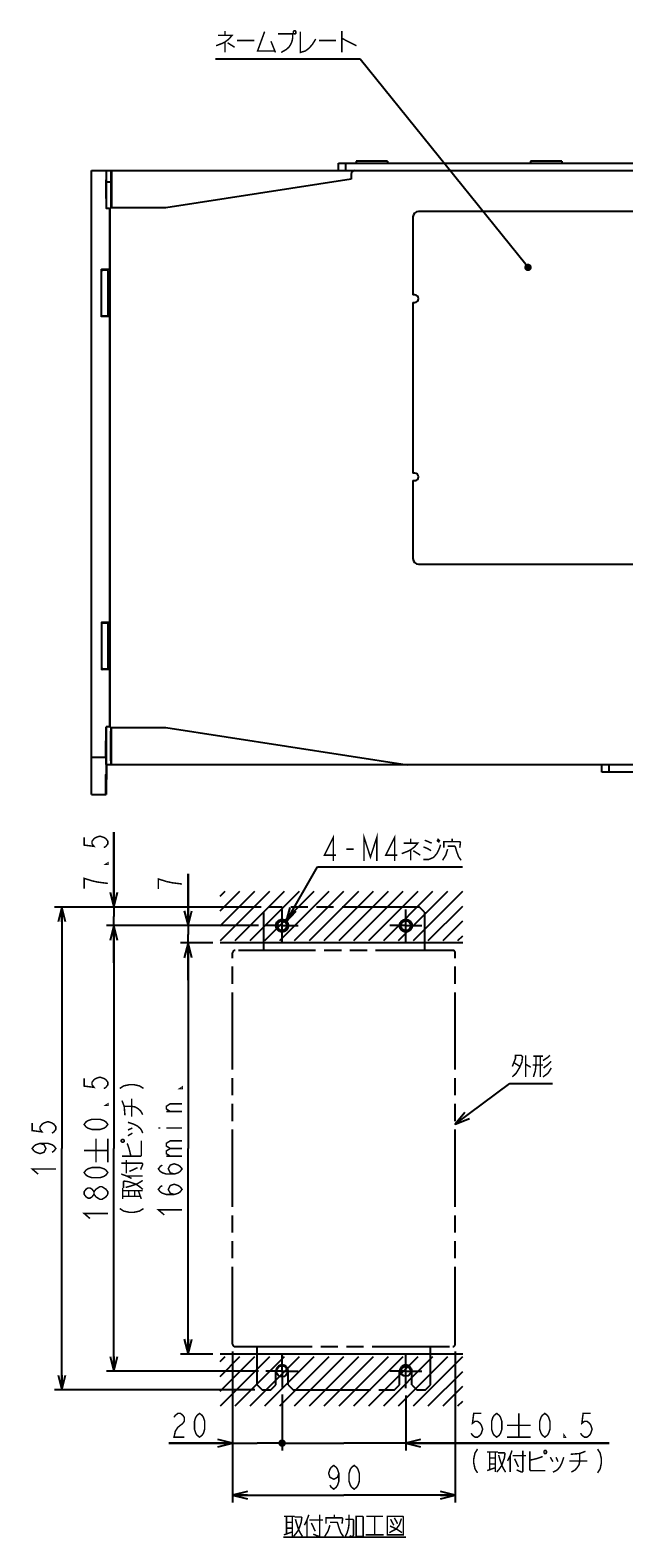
# Model space of a CAD drawing. Extents: x 58 to 816, y 33 to 569.
# Tile 1 of 22: x 58 to 218, y 66 to 472. Entities that reach past the tile are written whole.
import ezdxf

# ---------------------------------------------------------------- set-up
doc = ezdxf.new("R2010")
doc.units = 0
doc.header["$LTSCALE"] = 46.2
doc.linetypes.add('CENTER', pattern=[0.6, 0.375, -0.075, 0.075, -0.075])
doc.linetypes.add('PHANTOM', pattern=[0.8, 0.45, -0.05, 0.1, -0.05, 0.1, -0.05])
doc.layers.get('0').update_dxf_attribs({"linetype": 'CONTINUOUS'})
for name, color, linetype in [('ALL_AXIS', 7, 'CONTINUOUS'), ('ALL_DIM', 7, 'CONTINUOUS'), ('ALL_FEATURES', 7, 'CONTINUOUS'), ('ALL_NOTE', 7, 'CONTINUOUS'), ('DEFAULT_1', 7, 'CENTER'), ('DEFAULT_3', 7, 'PHANTOM')]:
    doc.layers.add(name, color=color, linetype=linetype)
doc.dimstyles.get("Standard").update_dxf_attribs({"dimtxt": 2.5, "dimasz": 2.5, "dimexe": 1.25, "dimexo": 0.625, "dimtad": 1, "dimcen": 2.5, "dimazin": 3, "dimtfac": 1, "dimtmove": 0, "dimatfit": 3})

# ---------------------------------------------------------------- blocks, each defined once
blk = doc.blocks.new('_OPEN')
at = {"color": 0, "linetype": 'BYBLOCK'}
for p, q in [((0, 0), (-1, 0.25)), ((-1, -0.25), (0, 0)), ((-1, 0), (0, 0))]:
    blk.add_line(p, q, dxfattribs=at)
blk = doc.blocks.new('*D18')
at = {"layer": 'ALL_DIM', "color": 2, "linetype": 'CONTINUOUS'}
for p, q in [((119.88, 230.67), (78.87, 230.67)), ((80.87, 230.67), (80.87, 170.67)), ((80.87, 110.67), (80.87, 170.67)), ((119.88, 110.67), (78.87, 110.67))]:
    blk.add_line(p, q, dxfattribs=at)
at = {"layer": 'ALL_DIM', "color": 2, "linetype": 'CONTINUOUS', "xscale": 4, "yscale": 4, "zscale": 4}
for p, rotation in [((80.87, 230.67), 90), ((80.87, 110.67), 270)]:
    blk.add_blockref('_OPEN', p, dxfattribs=dict(at, rotation=rotation))
blk = doc.blocks.new('*D19')
at = {"layer": 'ALL_DIM', "color": 2, "linetype": 'CONTINUOUS'}
for p, q in [((107.54, 226), (98.87, 226)), ((100.87, 226), (100.87, 170.67)), ((100.87, 115.33), (100.87, 170.67)), ((107.54, 115.33), (98.87, 115.33))]:
    blk.add_line(p, q, dxfattribs=at)
at = {"layer": 'ALL_DIM', "color": 2, "linetype": 'CONTINUOUS', "xscale": 4, "yscale": 4, "zscale": 4}
for p, rotation in [((100.87, 226), 90), ((100.87, 115.33), 270)]:
    blk.add_blockref('_OPEN', p, dxfattribs=dict(at, rotation=rotation))
blk = doc.blocks.new('*D20')
at = {"layer": 'ALL_DIM', "color": 2, "linetype": 'CONTINUOUS'}
for p, q in [((100.87, 230.67), (100.87, 244.63)), ((100.87, 244.63), (100.87, 228.33)), ((119.88, 230.67), (98.87, 230.67)), ((100.87, 216), (100.87, 228.33)), ((107.54, 226), (98.87, 226)), ((100.87, 226), (100.87, 216))]:
    blk.add_line(p, q, dxfattribs=at)
at = {"layer": 'ALL_DIM', "color": 2, "linetype": 'CONTINUOUS', "xscale": 4, "yscale": 4, "zscale": 4}
for p, rotation in [((100.87, 230.67), 270), ((100.87, 226), 90)]:
    blk.add_blockref('_OPEN', p, dxfattribs=dict(at, rotation=rotation))
blk = doc.blocks.new('_DOT')
at = {"color": 0, "linetype": 'BYBLOCK'}
blk.add_line((-0.25, 0), (-1, 0), dxfattribs=at)
at = {"color": 0, "linetype": 'BYBLOCK', "const_width": 0.25}
blk.add_lwpolyline([(-0.125, 0, 1), (0.125, 0, 1)], format="xyb", close=True, dxfattribs=at)
blk = doc.blocks.new('*D21')
at = {"layer": 'ALL_DIM', "color": 2, "linetype": 'CONTINUOUS'}
for p, q in [((126.21, 104.33), (126.21, 89.33)), ((159.54, 104.16), (159.54, 89.33)), ((126.21, 91.33), (125.71, 91.33)), ((125.71, 91.33), (142.88, 91.33)), ((214.3, 91.33), (142.88, 91.33)), ((159.54, 91.33), (214.3, 91.33))]:
    blk.add_line(p, q, dxfattribs=at)
at = {"layer": 'ALL_DIM', "color": 2, "linetype": 'CONTINUOUS', "xscale": 4, "yscale": 4, "zscale": 4}
blk.add_blockref('_DOT', (126.21, 91.33), dxfattribs=at)
at = {"layer": 'ALL_DIM', "color": 2, "linetype": 'CONTINUOUS', "xscale": 4, "yscale": 4, "zscale": 4, "rotation": 180}
blk.add_blockref('_OPEN', (159.54, 91.33), dxfattribs=at)
blk = doc.blocks.new('*D22')
at = {"layer": 'ALL_DIM', "color": 2, "linetype": 'CONTINUOUS'}
for p, q in [((120.54, 235.67), (64.87, 235.67)), ((66.87, 235.67), (66.87, 170.67)), ((66.87, 105.67), (66.87, 170.67)), ((118.87, 105.67), (64.87, 105.67))]:
    blk.add_line(p, q, dxfattribs=at)
at = {"layer": 'ALL_DIM', "color": 2, "linetype": 'CONTINUOUS', "xscale": 4, "yscale": 4, "zscale": 4}
for p, rotation in [((66.87, 235.67), 90), ((66.87, 105.67), 270)]:
    blk.add_blockref('_OPEN', p, dxfattribs=dict(at, rotation=rotation))
blk = doc.blocks.new('*D23')
at = {"layer": 'ALL_DIM', "color": 2, "linetype": 'CONTINUOUS'}
for p, q in [((80.87, 235.67), (80.87, 255.8)), ((80.87, 255.8), (80.87, 233.17)), ((120.54, 235.67), (78.87, 235.67)), ((80.87, 220.67), (80.87, 233.17)), ((119.88, 230.67), (78.87, 230.67)), ((80.87, 230.67), (80.87, 220.67))]:
    blk.add_line(p, q, dxfattribs=at)
at = {"layer": 'ALL_DIM', "color": 2, "linetype": 'CONTINUOUS', "xscale": 4, "yscale": 4, "zscale": 4}
for p, rotation in [((80.87, 235.67), 270), ((80.87, 230.67), 90)]:
    blk.add_blockref('_OPEN', p, dxfattribs=dict(at, rotation=rotation))
blk = doc.blocks.new('*D24')
at = {"layer": 'ALL_DIM', "color": 2, "linetype": 'CONTINUOUS'}
for p, q in [((112.87, 116), (112.87, 75.33)), ((172.87, 116), (172.87, 75.33)), ((112.87, 77.33), (142.87, 77.33)), ((172.87, 77.33), (142.87, 77.33))]:
    blk.add_line(p, q, dxfattribs=at)
at = {"layer": 'ALL_DIM', "color": 2, "linetype": 'CONTINUOUS', "xscale": 4, "yscale": 4, "zscale": 4, "rotation": 180}
blk.add_blockref('_OPEN', (112.87, 77.33), dxfattribs=at)
at = {"layer": 'ALL_DIM', "color": 2, "linetype": 'CONTINUOUS', "xscale": 4, "yscale": 4, "zscale": 4}
blk.add_blockref('_OPEN', (172.87, 77.33), dxfattribs=at)
blk = doc.blocks.new('*D25')
at = {"layer": 'ALL_DIM', "color": 2, "linetype": 'CONTINUOUS'}
for p, q in [((112.87, 116), (112.87, 89.33)), ((126.21, 104.46), (126.21, 89.33)), ((112.87, 91.33), (95.73, 91.33)), ((95.73, 91.33), (119.54, 91.33)), ((126.71, 91.33), (119.54, 91.33)), ((126.21, 91.33), (126.71, 91.33))]:
    blk.add_line(p, q, dxfattribs=at)
at = {"layer": 'ALL_DIM', "color": 2, "linetype": 'CONTINUOUS', "xscale": 4, "yscale": 4, "zscale": 4}
blk.add_blockref('_OPEN', (112.87, 91.33), dxfattribs=at)
at = {"layer": 'ALL_DIM', "color": 2, "linetype": 'CONTINUOUS', "xscale": 4, "yscale": 4, "zscale": 4, "rotation": 180}
blk.add_blockref('_DOT', (126.21, 91.33), dxfattribs=at)

msp = doc.modelspace()

# ---------------------------------------------------------------- linework, layer by layer
at = {"color": 2, "linetype": 'CONTINUOUS'}
for p, q in [((109.545, 238.63), (110.869, 239.954)), ((109.545, 234.63), (114.869, 239.954)), ((109.545, 230.63), (118.869, 239.954)), ((109.581, 226.667), (122.869, 239.954)), ((113.581, 226.667), (126.869, 239.954)), ((117.581, 226.667), (130.869, 239.954)), ((121.581, 226.667), (134.869, 239.954)), ((125.581, 226.667), (138.869, 239.954)), ((129.581, 226.667), (142.894, 239.979)), ((133.581, 226.667), (146.869, 239.954)), ((137.581, 226.667), (150.869, 239.954)), ((141.581, 226.667), (154.869, 239.954)), ((145.581, 226.667), (158.869, 239.954)), ((149.581, 226.667), (162.869, 239.954)), ((153.581, 226.667), (166.869, 239.954)), ((157.581, 226.667), (170.869, 239.954)), ((161.581, 226.667), (174.869, 239.954)), ((165.581, 226.667), (174.875, 235.961)), ((169.581, 226.667), (174.875, 231.961)), ((173.581, 226.667), (174.875, 227.961)), ((109.545, 113.297), (110.869, 114.621)), ((109.545, 109.297), (114.869, 114.621)), ((109.545, 105.297), (118.869, 114.621)), ((109.581, 101.333), (122.869, 114.621)), ((113.581, 101.333), (126.869, 114.621)), ((117.581, 101.333), (130.869, 114.621)), ((121.581, 101.333), (134.869, 114.621)), ((125.581, 101.333), (138.869, 114.621)), ((129.581, 101.333), (142.894, 114.646)), ((133.581, 101.333), (146.869, 114.621)), ((137.581, 101.333), (150.869, 114.621)), ((141.581, 101.333), (154.869, 114.621)), ((145.581, 101.333), (158.869, 114.621)), ((149.581, 101.333), (162.869, 114.621)), ((153.581, 101.333), (166.869, 114.621)), ((157.581, 101.333), (170.869, 114.621)), ((161.581, 101.333), (174.869, 114.621)), ((165.581, 101.333), (174.875, 110.627)), ((169.581, 101.333), (174.875, 106.627)), ((173.581, 101.333), (174.875, 102.627))]:
    msp.add_line(p, q, dxfattribs=at)
at = {"color": 7, "linetype": 'CONTINUOUS'}
for p, q in [((174.875, 226), (109.545, 226)), ((109.542, 115.333), (174.875, 115.333))]:
    msp.add_line(p, q, dxfattribs=at)
at = {"color": 2, "linetype": 'CONTINUOUS', "const_width": 0.4}
for points in [[(126.716, 71.626), (129.64, 71.626)], [(127.404, 71.626), (127.404, 66.826)], [(127.404, 70.026), (128.952, 70.026)], [(128.952, 71.626), (128.952, 66.226)], [(129.64, 71.426), (131.36, 71.426), (131.532, 71.226), (131.36, 70.026), (130.672, 68.026), (129.984, 67.026), (129.296, 66.226)], [(129.812, 70.826), (130.156, 69.626), (130.672, 68.026), (131.188, 67.026), (131.704, 66.226)], [(133.424, 72.026), (132.908, 70.626), (132.22, 69.226)], [(132.908, 70.626), (132.908, 66.226)], [(133.596, 70.626), (137.208, 70.626)], [(134.112, 69.826), (135.144, 67.626)], [(136.348, 72.026), (136.348, 66.426), (136.176, 66.226), (136.004, 66.226), (134.628, 66.826)], [(139.1, 69.226), (138.584, 67.626), (137.724, 66.226)], [(138.068, 69.626), (138.068, 71.226), (142.368, 71.226), (142.54, 71.026), (142.368, 69.626)], [(139.1, 70.026), (140.992, 70.026), (141.164, 69.826), (141.508, 68.626), (142.024, 67.226), (142.712, 66.226)], [(140.304, 71.226), (140.304, 72.026)], [(143.228, 66.226), (143.744, 67.226), (144.088, 68.426), (144.26, 69.626), (144.26, 72.026)], [(143.228, 70.826), (145.292, 70.826), (145.464, 70.626), (145.464, 66.626), (145.292, 66.226), (144.776, 66.226), (144.432, 66.426)], [(146.152, 71.626), (146.152, 66.226), (148.044, 66.226), (148.044, 71.426), (147.872, 71.626), (146.152, 71.626)], [(148.904, 71.626), (153.376, 71.626)], [(151.14, 71.626), (151.14, 66.626)], [(154.58, 71.626), (154.58, 66.626), (158.88, 66.626), (158.88, 71.426), (158.708, 71.626), (154.58, 71.626)], [(158.364, 71.026), (157.848, 69.426), (156.988, 68.226), (155.096, 67.226)], [(155.268, 69.026), (156.988, 68.226), (158.536, 67.226)], [(155.44, 70.826), (156.3, 69.226)], [(156.472, 71.226), (157.332, 69.626)], [(126.544, 66.026), (159.568, 66.026)], [(126.716, 66.626), (128.952, 67.426)], [(127.404, 68.426), (128.952, 68.426)], [(148.732, 66.626), (153.548, 66.626)]]:
    msp.add_lwpolyline(points, dxfattribs=at)
at = {"color": 7, "linetype": 'CONTINUOUS'}
for centre, radius in [((126.208, 230.667), 1.333), ((159.542, 230.667), 1.333), ((126.208, 110.667), 1.488), ((159.542, 110.667), 1.333)]:
    msp.add_circle(centre, radius, dxfattribs=at)
at = {"layer": 'ALL_AXIS', "color": 7, "linetype": 'CONTINUOUS'}
for p, q in [((146.175, 436.515), (146.175, 436)), ((154.575, 436.515), (146.175, 436.515)), ((154.575, 436.515), (154.575, 436)), ((193.175, 436.515), (193.175, 436)), ((201.575, 436.515), (193.175, 436.515)), ((201.575, 436.515), (201.575, 436)), ((161.475, 421.5), (161.475, 400.5)), ((161.975, 400.5), (161.475, 400.5)), ((161.475, 398.5), (161.475, 352.5)), ((161.475, 398.5), (161.975, 398.5)), ((161.975, 352.5), (161.475, 352.5)), ((161.475, 350.5), (161.475, 329.5)), ((161.475, 350.5), (161.975, 350.5))]:
    msp.add_line(p, q, dxfattribs=at)
for centre in [(161.975, 399.5), (161.975, 351.5)]:
    msp.add_arc(centre, 1, 270, 90, dxfattribs=at)
at = {"layer": 'ALL_DIM', "color": 2, "linetype": 'CONTINUOUS', "const_width": 0.4}
for points in [[(72.875, 254.429), (72.875, 252.365), (75.542, 252.021), (75.008, 252.709), (75.008, 253.397), (75.542, 254.085), (76.075, 254.429), (77.142, 254.773), (78.208, 254.429), (78.742, 254.085), (79.275, 253.397), (79.275, 252.709), (78.742, 252.021), (78.208, 251.677)], [(79.275, 247.549), (79.275, 247.205), (78.742, 247.205), (79.275, 247.549)], [(79.275, 242.045), (76.608, 242.389), (75.008, 242.733), (73.942, 243.077), (72.875, 243.421), (72.875, 240.669)], [(95.008, 242.563), (92.875, 243.251), (92.875, 240.499)], [(99.275, 241.875), (96.608, 242.22), (95.008, 242.563)], [(72.875, 189.536), (72.875, 187.472), (75.542, 187.128), (75.008, 187.816), (75.008, 188.504), (75.542, 189.192), (76.075, 189.536), (77.142, 189.88), (78.208, 189.536), (78.742, 189.192), (79.275, 188.504), (79.275, 187.816), (78.742, 187.128), (78.208, 186.784)], [(82.475, 186.835), (83.542, 187.523), (85.142, 187.867), (86.208, 187.867), (87.808, 187.523), (88.875, 186.835)], [(99.275, 187.179), (99.275, 186.835), (98.742, 186.835), (99.275, 187.179)], [(79.275, 182.656), (79.275, 182.312), (78.742, 182.312), (79.275, 182.656)], [(83.875, 179.611), (83.675, 182.019), (83.075, 183.567)], [(85.675, 179.267), (85.675, 184.083)], [(96.075, 180.643), (95.008, 181.331), (95.008, 182.019), (96.075, 182.707), (99.275, 182.707)], [(79.275, 177.152), (78.742, 176.464), (78.208, 176.12), (77.142, 175.776), (75.008, 175.776), (73.942, 176.12), (73.408, 176.464), (72.875, 177.152), (73.408, 177.84), (73.942, 178.184), (75.008, 178.528), (77.142, 178.528), (78.208, 178.184), (78.742, 177.84), (79.275, 177.152)], [(83.675, 182.019), (85.675, 182.019), (86.675, 181.847), (87.475, 181.331), (88.075, 180.815), (88.675, 179.783)], [(99.275, 180.643), (95.008, 180.643)], [(58.875, 177.547), (58.875, 175.483), (61.542, 175.139), (61.008, 175.827), (61.008, 176.515), (61.542, 177.203), (62.075, 177.547), (63.142, 177.891), (64.208, 177.547), (64.742, 177.203), (65.275, 176.515), (65.275, 175.827), (64.742, 175.139), (64.208, 174.795)], [(84.675, 177.719), (86.275, 177.203), (87.275, 176.687), (88.075, 175.999), (88.475, 175.311), (88.675, 174.795)], [(84.675, 175.655), (85.875, 176.171)], [(84.675, 174.107), (85.875, 174.795)], [(92.875, 176.171), (93.408, 176.171)], [(95.008, 176.171), (99.275, 176.171)], [(61.008, 172.043), (62.075, 171.699), (62.608, 170.667), (62.075, 169.635), (61.008, 169.291), (59.942, 169.635), (59.408, 169.979), (58.875, 170.667), (59.408, 171.355), (59.942, 171.699), (61.008, 172.043), (63.142, 172.043), (64.208, 171.699), (64.742, 171.355), (65.275, 170.667), (64.742, 169.979), (64.208, 169.635)], [(76.075, 166.933), (76.075, 173.333)], [(79.275, 166.933), (79.275, 173.333)], [(82.875, 172.559), (83.075, 172.387), (83.475, 172.387), (83.675, 172.559), (83.675, 172.903), (83.475, 173.075), (83.075, 173.075), (82.875, 172.903), (82.875, 172.559)], [(83.075, 168.603), (88.075, 168.603), (88.275, 168.775), (88.275, 172.731)], [(85.475, 168.603), (85.075, 170.323), (84.675, 171.527), (84.475, 172.043)], [(96.075, 170.667), (95.008, 171.355), (95.008, 172.043), (96.075, 172.731), (99.275, 172.731)], [(96.075, 168.603), (95.008, 169.291), (95.008, 169.979), (96.075, 170.667), (99.275, 170.667)], [(72.875, 170.133), (79.275, 170.133)], [(82.875, 166.711), (88.475, 166.711), (88.675, 166.539), (88.675, 166.367), (88.075, 164.991)], [(84.275, 163.959), (84.275, 167.571)], [(97.142, 163.787), (96.075, 164.131), (95.542, 165.163), (96.075, 166.195), (97.142, 166.539), (98.208, 166.195), (98.742, 165.851), (99.275, 165.163), (98.742, 164.475), (98.208, 164.131), (97.142, 163.787), (95.008, 163.787), (93.942, 164.131), (93.408, 164.475), (92.875, 165.163), (93.408, 165.851), (93.942, 166.195)], [(95.008, 168.603), (99.275, 168.603)], [(60.475, 163.787), (58.875, 165.163), (65.275, 165.163)], [(79.275, 164.181), (78.742, 163.493), (78.208, 163.149), (77.142, 162.805), (75.008, 162.805), (73.942, 163.149), (73.408, 163.493), (72.875, 164.181), (73.408, 164.869), (73.942, 165.213), (75.008, 165.557), (77.142, 165.557), (78.208, 165.213), (78.742, 164.869), (79.275, 164.181)], [(82.875, 163.787), (84.275, 163.271), (85.675, 162.583)], [(84.275, 163.271), (88.675, 163.271)], [(85.075, 164.475), (87.275, 165.507)], [(75.542, 158.333), (75.008, 157.645), (74.475, 157.301), (73.942, 157.301), (73.408, 157.645), (72.875, 158.333), (72.875, 159.021), (73.408, 159.709), (73.942, 160.053), (74.475, 160.053), (75.008, 159.709), (75.542, 159.021)], [(79.275, 158.333), (78.742, 157.645), (78.208, 157.301), (77.675, 156.957), (77.142, 156.957), (76.608, 157.301), (76.075, 157.645), (75.542, 158.333), (75.542, 159.021), (76.075, 159.709), (76.608, 160.053), (77.142, 160.397), (77.675, 160.397)], [(77.675, 160.397), (78.742, 159.709), (79.275, 159.021), (79.275, 158.333)], [(83.275, 157.079), (83.275, 160.003)], [(83.275, 159.315), (88.675, 159.315)], [(83.475, 160.003), (83.475, 161.723), (83.675, 161.895), (84.875, 161.723), (86.875, 161.035), (87.875, 160.347), (88.675, 159.659)], [(84.075, 160.175), (85.275, 160.519), (86.875, 161.035), (87.875, 161.551), (88.675, 162.067)], [(84.875, 157.767), (84.875, 159.315)], [(86.475, 157.767), (86.475, 159.315)], [(88.275, 157.079), (87.475, 159.315)], [(97.142, 158.283), (96.075, 158.627), (95.542, 159.659), (96.075, 160.691), (97.142, 161.035), (98.208, 160.691), (98.742, 160.347), (99.275, 159.659), (98.742, 158.971), (98.208, 158.627), (97.142, 158.283), (95.008, 158.283), (93.942, 158.627), (93.408, 158.971), (92.875, 159.659), (93.408, 160.347), (93.942, 160.691)], [(82.475, 154.499), (83.542, 153.811), (85.142, 153.467), (86.208, 153.467), (87.808, 153.811), (88.875, 154.499)], [(83.275, 157.767), (88.075, 157.767)], [(94.475, 152.779), (92.875, 154.155), (99.275, 154.155)], [(74.475, 151.797), (72.875, 153.173), (79.275, 153.173)], [(97.102, 98.267), (97.446, 98.8), (98.134, 99.333), (98.822, 99.333), (99.51, 98.8), (99.854, 98.267), (99.854, 97.2), (99.51, 96.667)], [(103.982, 92.933), (103.294, 93.467), (102.95, 94), (102.606, 95.067), (102.606, 97.2), (102.95, 98.267), (103.294, 98.8), (103.982, 99.333), (104.67, 98.8), (105.014, 98.267), (105.358, 97.2), (105.358, 95.067), (105.014, 94), (104.67, 93.467), (103.982, 92.933)], [(179.905, 99.333), (177.841, 99.333), (177.497, 96.667), (178.185, 97.2), (178.873, 97.2), (179.561, 96.667), (179.905, 96.133), (180.249, 95.067), (179.905, 94), (179.561, 93.467), (178.873, 92.933), (178.185, 92.933), (177.497, 93.467), (177.153, 94)], [(184.033, 92.933), (183.345, 93.467), (183.001, 94), (182.657, 95.067), (182.657, 97.2), (183.001, 98.267), (183.345, 98.8), (184.033, 99.333), (184.721, 98.8), (185.065, 98.267), (185.409, 97.2), (185.409, 95.067), (185.065, 94), (184.721, 93.467), (184.033, 92.933)], [(189.985, 99.333), (189.985, 92.933)], [(197.004, 92.933), (196.316, 93.467), (195.972, 94), (195.628, 95.067), (195.628, 97.2), (195.972, 98.267), (196.316, 98.8), (197.004, 99.333), (197.692, 98.8), (198.036, 98.267), (198.38, 97.2), (198.38, 95.067), (198.036, 94), (197.692, 93.467), (197.004, 92.933)], [(209.388, 99.333), (207.324, 99.333), (206.98, 96.667), (207.668, 97.2), (208.356, 97.2), (209.044, 96.667), (209.388, 96.133), (209.732, 95.067), (209.388, 94), (209.044, 93.467), (208.356, 92.933), (207.668, 92.933), (206.98, 93.467), (206.636, 94)], [(99.51, 96.667), (98.134, 95.6), (97.446, 94.533), (97.102, 92.933), (99.854, 92.933)], [(186.785, 96.133), (193.185, 96.133)], [(202.508, 92.933), (202.164, 92.933), (202.164, 93.467), (202.508, 92.933)], [(178.873, 89.733), (178.185, 88.667), (177.841, 87.067), (177.841, 86), (178.185, 84.4), (178.873, 83.333)], [(186.785, 92.933), (193.185, 92.933)], [(188.161, 89.333), (187.645, 87.933), (186.957, 86.533)], [(191.085, 89.333), (191.085, 83.733), (190.913, 83.533), (190.741, 83.533), (189.365, 84.133)], [(192.977, 89.133), (192.977, 84.133), (193.149, 83.933), (197.105, 83.933)], [(196.933, 89.333), (196.761, 89.133), (196.761, 88.733), (196.933, 88.533), (197.277, 88.533), (197.449, 88.733), (197.449, 89.133), (197.277, 89.333), (196.933, 89.333)], [(203.985, 88.333), (206.393, 88.533), (207.941, 89.133)], [(211.209, 89.733), (211.897, 88.667), (212.241, 87.067), (212.241, 86), (211.897, 84.4), (211.209, 83.333)], [(141.499, 83.2), (141.155, 82.133), (140.123, 81.6), (139.091, 82.133), (138.747, 83.2), (139.091, 84.267), (139.435, 84.8), (140.123, 85.333), (140.811, 84.8), (141.155, 84.267), (141.499, 83.2), (141.499, 81.067), (141.155, 80), (140.811, 79.467), (140.123, 78.933), (139.435, 79.467), (139.091, 80)], [(145.627, 78.933), (144.939, 79.467), (144.595, 80), (144.251, 81.067), (144.251, 83.2), (144.595, 84.267), (144.939, 84.8), (145.627, 85.333), (146.315, 84.8), (146.659, 84.267), (147.003, 83.2), (147.003, 81.067), (146.659, 80), (146.315, 79.467), (145.627, 78.933)], [(181.453, 88.933), (184.377, 88.933)], [(182.141, 88.933), (182.141, 84.133)], [(182.141, 87.333), (183.689, 87.333)], [(182.141, 85.733), (183.689, 85.733)], [(183.689, 88.933), (183.689, 83.533)], [(184.377, 88.733), (186.097, 88.733), (186.269, 88.533), (186.097, 87.333), (185.409, 85.333), (184.721, 84.333), (184.033, 83.533)], [(184.549, 88.133), (184.893, 86.933), (185.409, 85.333), (185.925, 84.333), (186.441, 83.533)], [(187.645, 87.933), (187.645, 83.533)], [(188.333, 87.933), (191.945, 87.933)], [(188.849, 87.133), (189.881, 84.933)], [(192.977, 86.733), (194.697, 87.133), (195.901, 87.533), (196.417, 87.733)], [(198.481, 87.533), (199.169, 86.333)], [(202.093, 87.533), (201.577, 85.933), (201.061, 84.933), (200.373, 84.133), (199.685, 83.733), (199.169, 83.533)], [(200.029, 87.533), (200.545, 86.333)], [(203.641, 86.533), (208.457, 86.533)], [(206.393, 88.533), (206.393, 86.533), (206.221, 85.533), (205.705, 84.733), (205.189, 84.133), (204.157, 83.533)], [(181.453, 83.933), (183.689, 84.733)]]:
    msp.add_lwpolyline(points, dxfattribs=at)
at = {"layer": 'ALL_FEATURES', "color": 7, "linetype": 'CONTINUOUS'}
for p, q in [((141.375, 434), (141.375, 436)), ((141.375, 436), (229.375, 436)), ((143.375, 434), (143.375, 436)), ((74.875, 266), (74.875, 434)), ((74.875, 434), (254.875, 434)), ((78.779, 433.259), (78.779, 423.808)), ((78.81, 431), (80.255, 431)), ((78.875, 424.727), (78.875, 434)), ((80.059, 434), (80.059, 424.983)), ((80.259, 434), (80.247, 424)), ((144.794, 431.68), (94.875, 424)), ((144.841, 433.035), (144.794, 431.68)), ((78.779, 423.808), (78.866, 423.983)), ((79.675, 423.808), (78.779, 423.808)), ((79.675, 423.808), (79.896, 423.919)), ((79.675, 423.808), (79.675, 407.32)), ((79.875, 285), (79.875, 423)), ((94.875, 424), (79.91, 424)), ((221.975, 423), (162.975, 423)), ((77.575, 394.57), (77.575, 407.43)), ((77.736, 407.215), (77.575, 407.43)), ((79.675, 407.32), (77.575, 407.43)), ((79.103, 407.103), (77.949, 407.191)), ((79.375, 407), (79.316, 407.079)), ((79.375, 395), (79.375, 407)), ((79.375, 406), (79.575, 406)), ((79.575, 406), (79.875, 406.356)), ((79.575, 401.5), (79.575, 406)), ((79.675, 407.32), (79.875, 407.117)), ((79.575, 401.5), (79.71, 401.5)), ((79.575, 396), (79.575, 400.5)), ((79.575, 400.5), (79.71, 400.5)), ((77.736, 394.785), (77.575, 394.57)), ((79.675, 394.68), (77.575, 394.57)), ((79.103, 394.897), (77.949, 394.809)), ((79.375, 395), (79.316, 394.921)), ((79.375, 396), (79.575, 396)), ((79.575, 396), (79.875, 395.644)), ((79.875, 394.883), (79.675, 394.68)), ((79.675, 394.68), (79.675, 312.32)), ((162.975, 328), (221.975, 328)), ((77.575, 312.43), (77.575, 299.57)), ((77.575, 312.43), (77.736, 312.215)), ((79.675, 312.32), (77.575, 312.43)), ((77.949, 312.191), (79.103, 312.103)), ((79.316, 312.079), (79.375, 312)), ((79.375, 300), (79.375, 312)), ((79.575, 311), (79.375, 311)), ((79.875, 311.356), (79.575, 311)), ((79.575, 311), (79.575, 306.5)), ((79.675, 312.32), (79.875, 312.117)), ((79.575, 306.5), (79.71, 306.5)), ((79.575, 305.5), (79.575, 301)), ((79.575, 305.5), (79.71, 305.5)), ((79.575, 301), (79.375, 301)), ((79.875, 300.644), (79.575, 301)), ((77.575, 299.57), (77.736, 299.785)), ((79.675, 299.68), (77.575, 299.57)), ((77.949, 299.809), (79.103, 299.897)), ((79.316, 299.921), (79.375, 300)), ((79.875, 299.883), (79.675, 299.68)), ((79.675, 299.68), (79.675, 284.192)), ((78.718, 276.741), (78.782, 284.192)), ((78.868, 284.017), (78.782, 284.192)), ((79.675, 284.192), (78.782, 284.192)), ((79.896, 284.081), (79.675, 284.192)), ((78.807, 275.999), (78.87, 283.273)), ((78.87, 283.273), (78.872, 283.718)), ((79.91, 284), (94.875, 284)), ((80.059, 275.077), (80.059, 283.017)), ((80.259, 274), (80.247, 284)), ((94.875, 284), (159.875, 274)), ((78.718, 276.741), (78.716, 276.293)), ((78.735, 276.346), (78.764, 279.52)), ((78.807, 279.52), (78.776, 276)), ((74.875, 276), (78.72, 276)), ((78.776, 276), (78.696, 266.741)), ((78.795, 274.373), (78.797, 274.819)), ((78.797, 274.819), (78.807, 275.999)), ((78.875, 274), (78.799, 274.077)), ((78.799, 274.077), (80.094, 274.077)), ((78.875, 274), (78.805, 266)), ((254.875, 274), (78.875, 274)), ((80.259, 274.036), (80.094, 274.077)), ((212.375, 272), (212.375, 274)), ((214.375, 272), (214.375, 274)), ((78.714, 266.346), (78.742, 269.521)), ((78.785, 269.521), (78.758, 266.346)), ((230.175, 272), (212.375, 272)), ((74.875, 266), (78.805, 266)), ((78.696, 266.741), (78.694, 266.293)), ((78.758, 266.346), (78.757, 266.096))]:
    msp.add_line(p, q, dxfattribs=at)
for points in [[(78.788, 434), (78.785, 433.966), (78.783, 433.866), (78.782, 433.707), (78.779, 433.259)], [(78.823, 426.497), (78.818, 426.552), (78.814, 426.714), (78.81, 426.975), (78.806, 427.326), (78.804, 427.748), (78.802, 428.227), (78.801, 428.737), (78.801, 429.263), (78.802, 429.773), (78.804, 430.252), (78.806, 430.674), (78.81, 431.025), (78.814, 431.286), (78.818, 431.448), (78.823, 431.503)], [(78.823, 431.503), (78.827, 431.448), (78.832, 431.286), (78.835, 431.025), (78.839, 430.674), (78.842, 430.252), (78.843, 429.772), (78.844, 429.262), (78.844, 428.738), (78.843, 428.228), (78.842, 427.748), (78.839, 427.326), (78.835, 426.975), (78.832, 426.714), (78.827, 426.552), (78.823, 426.497)], [(78.866, 423.983), (78.869, 424.021), (78.871, 424.123), (78.872, 424.282), (78.875, 424.727)], [(79.875, 423), (79.878, 423.383), (79.885, 423.707), (79.897, 423.924), (79.91, 424)], [(80.059, 424.983), (80.058, 424.727), (80.055, 424.488), (80.049, 424.282), (80.042, 424.123), (80.034, 424.021), (80.029, 424)], [(77.736, 407.215), (77.764, 407.208), (77.837, 407.2), (77.949, 407.191)], [(79.103, 407.103), (79.215, 407.094), (79.288, 407.085), (79.316, 407.079)], [(79.575, 401.5), (79.427, 401.269), (79.375, 401)], [(79.375, 401), (79.427, 400.731), (79.575, 400.5)], [(79.71, 400.5), (79.715, 400.538), (79.719, 400.65), (79.721, 400.815), (79.722, 401.001), (79.721, 401.179), (79.719, 401.343), (79.715, 401.46), (79.71, 401.5)], [(77.949, 394.809), (77.837, 394.8), (77.764, 394.792), (77.736, 394.785)], [(79.316, 394.921), (79.288, 394.915), (79.215, 394.906), (79.103, 394.897)], [(77.736, 312.215), (77.764, 312.208), (77.837, 312.2), (77.949, 312.191)], [(79.103, 312.103), (79.215, 312.094), (79.288, 312.085), (79.316, 312.079)], [(79.575, 306.5), (79.427, 306.269), (79.375, 306)], [(79.375, 306), (79.427, 305.731), (79.575, 305.5)], [(79.71, 305.5), (79.715, 305.538), (79.719, 305.65), (79.721, 305.815), (79.722, 306.001), (79.721, 306.179), (79.719, 306.343), (79.715, 306.46), (79.71, 306.5)], [(77.949, 299.809), (77.837, 299.8), (77.764, 299.792), (77.736, 299.785)], [(79.316, 299.921), (79.288, 299.915), (79.215, 299.906), (79.103, 299.897)], [(79.91, 284), (79.897, 284.076), (79.885, 284.293), (79.878, 284.617), (79.875, 285)], [(78.764, 279.52), (78.77, 280.019), (78.776, 280.471), (78.782, 280.861), (78.789, 281.168), (78.795, 281.382), (78.8, 281.49), (78.803, 281.504)], [(78.803, 281.504), (78.805, 281.49), (78.808, 281.382), (78.811, 281.168), (78.812, 280.861), (78.811, 280.471), (78.81, 280.019), (78.807, 279.52)], [(78.872, 283.718), (78.871, 283.877), (78.87, 283.979), (78.868, 284.017)], [(80.029, 284), (80.034, 283.979), (80.042, 283.877), (80.049, 283.718), (80.055, 283.512), (80.058, 283.273), (80.059, 283.017)], [(78.716, 276.293), (78.716, 276.134), (78.718, 276.034), (78.72, 276)], [(78.728, 276), (78.73, 276.025), (78.732, 276.096), (78.735, 276.346)], [(78.799, 274.077), (78.797, 274.113), (78.796, 274.214), (78.795, 274.373)], [(80.059, 275.077), (80.06, 274.82), (80.064, 274.579), (80.069, 274.373), (80.076, 274.214), (80.085, 274.113), (80.094, 274.077)], [(78.742, 269.521), (78.748, 270.019), (78.754, 270.472), (78.761, 270.862), (78.767, 271.169), (78.773, 271.383), (78.778, 271.491), (78.781, 271.505)], [(78.781, 271.505), (78.783, 271.491), (78.786, 271.383), (78.789, 271.169), (78.79, 270.862), (78.789, 270.472), (78.788, 270.019), (78.785, 269.521)], [(78.694, 266.293), (78.695, 266.134), (78.696, 266.034), (78.698, 266)], [(78.706, 266), (78.708, 266.025), (78.71, 266.096), (78.714, 266.346)], [(78.757, 266.096), (78.758, 266.024), (78.759, 266)]]:
    msp.add_lwpolyline(points, dxfattribs=at)
for centre, radius, start, end in [((145.841, 433), 1, 90, 178), ((162.975, 421.5), 1.5, 90, 180), ((162.975, 329.5), 1.5, 180, 270)]:
    msp.add_arc(centre, radius, start, end, dxfattribs=at)
at = {"layer": 'ALL_NOTE', "color": 2, "linetype": 'CONTINUOUS'}
for p, q in [((146.787, 464), (108.259, 464)), ((147.287, 464), (146.787, 464)), ((191.839, 408.694), (147.287, 464)), ((127.184, 231.576), (135.754, 246.464)), ((135.754, 246.464), (136.254, 246.464)), ((136.254, 246.464), (174.782, 246.464)), ((172.875, 177.175), (187.568, 188.139)), ((187.568, 188.139), (188.068, 188.139)), ((188.068, 188.139), (199.076, 188.139))]:
    msp.add_line(p, q, dxfattribs=at)
at = {"layer": 'ALL_NOTE', "color": 2, "linetype": 'CONTINUOUS', "const_width": 0.4}
for points in [[(110.839, 471.6), (110.839, 470.4)], [(121.503, 471.4), (119.611, 466.2), (124.255, 466.2)], [(125.115, 470.8), (129.071, 470.8), (129.071, 469.8), (128.899, 468.8), (128.555, 468), (128.039, 467.2), (127.351, 466.6), (125.975, 465.8)], [(129.415, 471.6), (129.243, 471.4), (129.243, 471), (129.415, 470.8), (129.759, 470.8), (129.931, 471), (129.931, 471.4), (129.759, 471.6), (129.415, 471.6)], [(131.135, 471.4), (131.135, 465.8), (132.511, 466.2), (133.543, 467), (134.403, 468), (135.263, 469.4)], [(142.315, 471.6), (142.315, 465.8)], [(108.947, 470.4), (112.731, 470.4), (111.871, 469.4), (110.839, 468.6), (109.979, 468.2), (108.431, 467.6)], [(110.839, 468.6), (110.839, 465.8)], [(111.527, 468.4), (113.419, 467.2)], [(114.107, 469), (118.751, 469)], [(123.223, 468.8), (124.427, 465.8)], [(136.123, 469), (140.767, 469)], [(142.315, 469.6), (146.271, 467.6)], [(140.038, 248.064), (140.038, 254.464), (137.63, 249.664), (140.726, 249.664)], [(148.294, 248.064), (148.294, 254.464), (150.014, 249.131), (151.734, 254.464), (151.734, 248.064)], [(156.55, 248.064), (156.55, 254.464), (154.142, 249.664), (157.238, 249.664)], [(158.958, 252.864), (162.742, 252.864), (161.882, 251.864), (160.85, 251.064), (159.99, 250.664), (158.442, 250.064)], [(160.85, 254.064), (160.85, 252.864)], [(164.29, 248.464), (165.666, 248.464), (167.042, 249.064), (167.902, 250.064), (168.418, 251.064), (168.934, 252.464)], [(164.29, 251.864), (165.322, 251.464), (166.354, 250.864)], [(164.634, 253.664), (165.666, 253.264), (166.526, 252.864)], [(167.902, 253.664), (168.59, 253.064)], [(168.074, 254.064), (168.762, 253.464)], [(169.794, 251.664), (169.794, 253.264), (174.094, 253.264), (174.266, 253.064), (174.094, 251.664)], [(170.826, 252.064), (172.718, 252.064), (172.89, 251.864), (173.234, 250.664), (173.75, 249.264), (174.438, 248.264)], [(172.03, 253.264), (172.03, 254.064)], [(143.478, 251.264), (145.542, 251.264)], [(160.85, 251.064), (160.85, 248.264)], [(161.538, 250.864), (163.43, 249.664)], [(170.826, 251.264), (170.31, 249.664), (169.45, 248.264)], [(188.24, 192.739), (189.1, 194.939), (189.1, 195.739), (190.648, 195.739), (190.992, 195.339), (190.82, 193.939), (190.132, 192.339), (189.272, 190.939), (188.24, 189.939)], [(191.852, 195.739), (191.852, 189.939)], [(194.604, 195.539), (194.604, 193.139), (194.432, 191.539), (193.916, 189.939)], [(193.916, 195.539), (196.496, 195.539)], [(195.808, 195.539), (195.808, 189.939)], [(196.496, 194.339), (197.7, 195.139), (198.388, 195.739)], [(188.756, 193.739), (190.304, 192.739)], [(191.852, 193.339), (193.228, 192.539)], [(196.496, 193.139), (193.744, 193.139)], [(198.732, 192.339), (197.872, 190.939), (196.496, 189.939)], [(198.732, 194.139), (197.7, 193.139), (196.668, 192.339)]]:
    msp.add_lwpolyline(points, dxfattribs=at)
at = {"layer": 'ALL_NOTE', "color": 2, "linetype": 'CONTINUOUS', "const_width": 1}
msp.add_lwpolyline([(191.967, 407.915, 1), (192.967, 407.915, 1)], format="xyb", close=True, dxfattribs=at)
at = {"layer": 'ALL_NOTE', "color": 2, "linetype": 'CONTINUOUS'}
for points in [[(128.312, 235.541), (127.184, 231.576), (130.046, 234.543)], [(175.483, 180.369), (172.875, 177.175), (176.679, 178.766)]]:
    msp.add_lwpolyline(points, dxfattribs=at)
at = {"layer": 'DEFAULT_1', "color": 7, "linetype": 'CENTER'}
for p, q in [((126.208, 226.156), (126.208, 235)), ((159.542, 226.156), (159.542, 235)), ((126.208, 230.667), (121.875, 230.667)), ((126.208, 230.667), (130.542, 230.667)), ((159.542, 230.667), (155.208, 230.667)), ((159.542, 230.667), (163.875, 230.667)), ((126.208, 115.183), (126.208, 115)), ((126.208, 110.667), (126.208, 115)), ((159.542, 106.156), (159.542, 115)), ((126.208, 110.667), (121.875, 110.667)), ((126.208, 110.667), (126.208, 106.333)), ((126.208, 110.667), (130.542, 110.667)), ((159.542, 110.667), (155.208, 110.667)), ((159.542, 110.667), (163.875, 110.667))]:
    msp.add_line(p, q, dxfattribs=at)
at = {"layer": 'DEFAULT_3', "color": 8, "linetype": 'PHANTOM'}
for p, q in [((115.698, 235.667), (115.527, 235.652)), ((122.542, 235.667), (121.208, 234.333)), ((163.208, 235.667), (122.542, 235.667)), ((164.542, 234.333), (163.208, 235.667)), ((121.208, 234.333), (121.208, 224)), ((164.542, 234.333), (164.542, 224)), ((172.208, 224), (112.875, 224)), ((112.875, 118), (112.875, 223.333)), ((172.875, 118), (172.875, 223.333)), ((113.542, 117.333), (172.208, 117.333)), ((119.542, 107), (119.542, 117.333)), ((166.208, 107), (166.208, 117.333)), ((124.542, 107), (124.542, 110.667)), ((127.875, 107), (127.875, 110.667)), ((157.875, 107), (157.875, 110.667)), ((161.208, 107), (161.208, 110.667)), ((119.542, 107), (120.875, 105.667)), ((120.875, 105.667), (123.208, 105.667)), ((123.208, 105.667), (124.542, 107)), ((127.875, 107), (129.208, 105.667)), ((129.208, 105.667), (156.542, 105.667)), ((156.542, 105.667), (157.875, 107)), ((161.208, 107), (162.542, 105.667)), ((162.542, 105.667), (164.875, 105.667)), ((164.875, 105.667), (166.208, 107))]:
    msp.add_line(p, q, dxfattribs=at)
for centre in [(126.208, 230.667), (159.542, 230.667)]:
    msp.add_circle(centre, 1.667, dxfattribs=at)
for centre, radius, start, end in [((113.542, 223.333), 0.667, 90, 180), ((172.208, 223.333), 0.667, 0, 90), ((113.542, 118), 0.667, 180, 270), ((172.208, 118), 0.667, 270, 360), ((126.208, 110.667), 1.667, 0, 180), ((159.542, 110.667), 1.667, 0, 180)]:
    msp.add_arc(centre, radius, start, end, dxfattribs=at)

# ---------------------------------------------------------------- dimensions: what is measured, and where the dimension line sits
at = {"layer": 'ALL_DIM', "color": 2, "linetype": 'CONTINUOUS'}
for base, p1, p2, angle, picture, middle in [((80.875, 235.667), (119.875, 230.667), (120.542, 235.667), 90, '*D23', (79.275, 239.293)), ((100.875, 230.667), (107.545, 226), (119.875, 230.667), 90, '*D20', (99.275, 239.123)), ((66.875, 105.667), (120.542, 235.667), (118.875, 105.667), 270, '*D22', (65.275, 162.411)), ((80.875, 110.667), (119.875, 230.667), (119.875, 110.667), 270, '*D18', (79.275, 150.421)), ((100.875, 115.333), (107.545, 226), (107.542, 115.333), 270, '*D19', (99.275, 151.403))]:
    dim = msp.add_linear_dim(base=base, p1=p1, p2=p2, angle=angle, dimstyle='Standard', dxfattribs=at)
    dim.commit()
    dim.dimension.update_dxf_attribs({"geometry": picture, "text_midpoint": middle, "dimtype": 128})
for base, p1, p2, override, picture, middle in [((126.208, 91.333), (112.875, 116), (126.208, 104.456), {"dimblk2": 'DOT', "dimsah": 1}, '*D25', (95.726, 92.933)), ((159.542, 91.333), (126.208, 104.333), (159.542, 104.156), {"dimblk1": 'DOT', "dimsah": 1}, '*D21', (175.777, 92.933))]:
    dim = msp.add_linear_dim(base=base, p1=p1, p2=p2, dimstyle='Standard', override=override, dxfattribs=at)
    dim.commit()
    dim.dimension.update_dxf_attribs({"geometry": picture, "text_midpoint": middle, "dimtype": 128})
dim = msp.add_linear_dim(base=(172.875, 77.333), p1=(112.875, 116), p2=(172.875, 116), dimstyle='Standard', dxfattribs=at)
dim.commit()
dim.dimension.update_dxf_attribs({"geometry": '*D24', "text_midpoint": (137.371, 78.933), "dimtype": 128})

doc.saveas('drawing.dxf')
